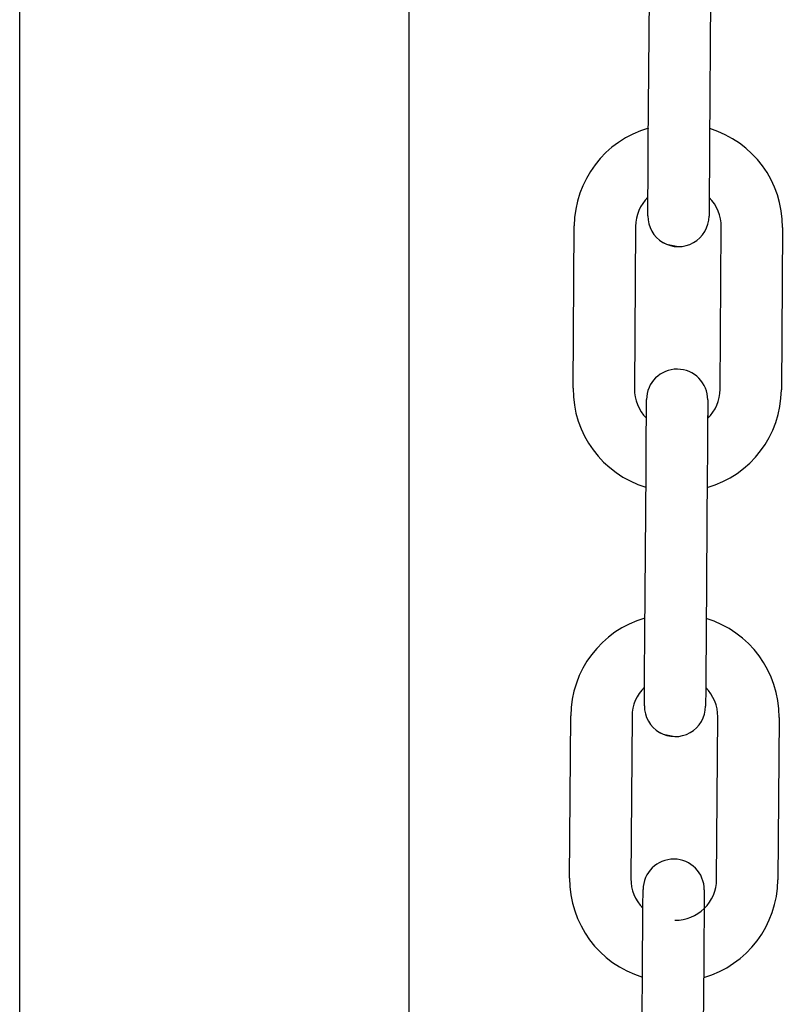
# Model space of a CAD drawing. Header units: inches. Extents: x 170 to 312, y 215 to 248.
# Tile 225 of 256: x 210.0101 to 210.1092, y 223.8373 to 223.9639. Entities that reach past the tile are written whole.
import ezdxf

# ---------------------------------------------------------------- set-up
doc = ezdxf.new("R2010")
doc.units = ezdxf.units.IN
doc.header["$LTSCALE"] = 0.25
doc.header["$MEASUREMENT"] = 0
doc.layers.add('ANNOTATIONS', color=1, linetype='Continuous')
doc.layers.add('MOTOR LH', color=7, linetype='Continuous')
doc.styles.add('ARIAL', font='arial.ttf', dxfattribs={"height": 0.09375})
doc.dimstyles.new('STANDARD$0', dxfattribs={"dimtxt": 0.09375, "dimasz": 0.09375, "dimexe": 0.03125, "dimexo": 0.046875, "dimgap": 0.09, "dimtad": 0, "dimtih": 1, "dimtoh": 1, "dimdec": 4, "dimzin": 0, "dimdsep": 46, "dimtxsty": 'ARIAL', "dimcen": 0.09, "dimadec": 0, "dimazin": 0, "dimtfac": 1, "dimtdec": 4, "dimtofl": 0, "dimtmove": 0, "dimatfit": 1, "dimfxl": 1, "dimtolj": 1, "dimtzin": 0, "dimarcsym": 0})

# ---------------------------------------------------------------- blocks, each defined once
blk = doc.blocks.new('*D162')
at = {"layer": 'ANNOTATIONS', "color": 0, "lineweight": -2, "transparency": 16777216}
for p, q in [((209.9529949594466, 224.4367350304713), (211.7989574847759, 224.4367350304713)), ((211.7677074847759, 224.3429850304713), (211.7677074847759, 222.643354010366)), ((211.7677074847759, 220.5088628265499), (211.7677074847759, 222.2084938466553)), ((211.0371824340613, 220.4151128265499), (211.7989574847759, 220.4151128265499))]:
    blk.add_line(p, q, dxfattribs=at)
at = {"layer": 'ANNOTATIONS', "color": 0, "transparency": 16777216}
for points in [[(211.7520824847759, 224.3429850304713), (211.7833324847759, 224.3429850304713), (211.7677074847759, 224.4367350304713)], [(211.7520824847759, 220.5088628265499), (211.7833324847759, 220.5088628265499), (211.7677074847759, 220.4151128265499)]]:
    blk.add_solid(points, dxfattribs=at)
at = {"layer": 'defpoints', "color": 0, "transparency": 16777216}
for p in [(209.9061199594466, 224.4367350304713), (210.9903074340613, 220.4151128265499), (211.7677074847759, 220.4151128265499)]:
    blk.add_point(p, dxfattribs=at)
at = {"layer": 'ANNOTATIONS', "color": 0, "transparency": 16777216, "insert": (211.7677074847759, 222.4259239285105), "char_height": 0.09375, "attachment_point": 5, "style": 'ARIAL'}
blk.add_mtext('\\A1;OPENING\\PHEIGHT', dxfattribs=at)
blk = doc.blocks.new('*D163')
at = {"layer": 'ANNOTATIONS', "color": 0, "lineweight": -2, "transparency": 16777216}
for p, q in [((209.9529949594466, 225.2727186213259), (212.453946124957, 225.2727186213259)), ((212.422696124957, 225.1789686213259), (212.422696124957, 223.0613458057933)), ((212.422696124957, 220.5088628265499), (212.422696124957, 222.6264856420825)), ((211.9575265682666, 220.4151128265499), (212.453946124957, 220.4151128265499))]:
    blk.add_line(p, q, dxfattribs=at)
at = {"layer": 'ANNOTATIONS', "color": 0, "transparency": 16777216}
for points in [[(212.407071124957, 225.1789686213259), (212.438321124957, 225.1789686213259), (212.422696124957, 225.2727186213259)], [(212.407071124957, 220.5088628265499), (212.438321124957, 220.5088628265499), (212.422696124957, 220.4151128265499)]]:
    blk.add_solid(points, dxfattribs=at)
at = {"layer": 'defpoints', "color": 0, "transparency": 16777216}
for p in [(209.9061199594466, 225.2727186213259), (211.9106515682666, 220.4151128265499), (212.422696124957, 220.4151128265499)]:
    blk.add_point(p, dxfattribs=at)
at = {"layer": 'ANNOTATIONS', "color": 0, "transparency": 16777216, "insert": (212.422696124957, 222.8439157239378), "char_height": 0.09375, "attachment_point": 5, "style": 'ARIAL'}
blk.add_mtext('\\A1;TOTAL\\PHEIGHT', dxfattribs=at)

msp = doc.modelspace()

# ---------------------------------------------------------------- linework, layer by layer
at = {"layer": 'MOTOR LH'}
for p, q in [((210.010137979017, 220.4177859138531), (210.010137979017, 225.2250765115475)), ((210.0601695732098, 224.9483060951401), (210.0601695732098, 220.4151128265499)), ((210.0909476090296, 223.9479417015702), (210.0910956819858, 223.9688070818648)), ((210.098969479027, 223.9687512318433), (210.0988214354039, 223.9478858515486)), ((210.0812755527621, 223.9165131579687), (210.0814236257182, 223.9373790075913)), ((210.0892974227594, 223.9373231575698), (210.0891493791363, 223.9164573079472)), ((210.1001726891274, 223.9163793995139), (210.1003207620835, 223.9372447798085)), ((210.1081946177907, 223.9371889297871), (210.1080465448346, 223.9163235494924)), ((210.0905015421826, 223.8849433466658), (210.0906496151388, 223.9058087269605)), ((210.09852341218, 223.905752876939), (210.0983753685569, 223.8848874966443)), ((210.0808294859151, 223.8535148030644), (210.0809775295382, 223.874380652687)), ((210.0888513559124, 223.8743248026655), (210.0887033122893, 223.8534589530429)), ((210.0997266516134, 223.8533810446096), (210.0998747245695, 223.8742464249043)), ((210.1077485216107, 223.8741905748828), (210.1076004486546, 223.8533251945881)), ((210.0900554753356, 223.8219445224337), (210.0902035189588, 223.8428103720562)), ((210.098077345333, 223.8427545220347), (210.0979293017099, 223.8218886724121))]:
    msp.add_line(p, q, dxfattribs=at)
at = {"layer": 'MOTOR LH', "flags": 128}
for points in [[(210.0908930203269, 223.9402489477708), (210.0909012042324, 223.9413997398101), (210.0909111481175, 223.9428016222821), (210.0909224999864, 223.9444010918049), (210.0909348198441, 223.9461366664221), (210.0909476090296, 223.9479417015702)], [(210.0988214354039, 223.9478858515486), (210.0988086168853, 223.9460808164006), (210.0987963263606, 223.9443452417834), (210.0987849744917, 223.9427457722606), (210.0987750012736, 223.9413438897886), (210.0987668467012, 223.9401930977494)], [(210.090881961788, 223.9386898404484), (210.0908832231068, 223.9388677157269), (210.0908869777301, 223.9393943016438), (210.0908930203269, 223.9402489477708), (210.0908989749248, 223.9410881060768)], [(210.098772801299, 223.9410322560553), (210.0987668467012, 223.9401930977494), (210.0987607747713, 223.9393384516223), (210.098757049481, 223.9388118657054), (210.0987557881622, 223.938633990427)], [(210.0927798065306, 223.9352942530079), (210.0932864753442, 223.9350351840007), (210.0947909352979, 223.9347249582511)], [(210.0906982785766, 223.9126693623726), (210.0907041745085, 223.9135014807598), (210.0907102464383, 223.9143561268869), (210.0907140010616, 223.9148827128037), (210.0907152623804, 223.9150605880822)], [(210.0985890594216, 223.9150047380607), (210.0985877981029, 223.9148268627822), (210.0985840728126, 223.9143002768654), (210.0985780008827, 223.9134456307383), (210.0985721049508, 223.9126153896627)], [(210.0906496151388, 223.9058087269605), (210.0906624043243, 223.9076137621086), (210.090674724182, 223.9093493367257), (210.0906860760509, 223.9109488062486), (210.090696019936, 223.9123506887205), (210.0907041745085, 223.9135014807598)], [(210.0985780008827, 223.9134456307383), (210.0985698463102, 223.9122948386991), (210.0985599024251, 223.9108929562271), (210.0985485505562, 223.9092934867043), (210.0985362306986, 223.9075579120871), (210.09852341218, 223.905752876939)], [(210.0904469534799, 223.8772505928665), (210.0904551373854, 223.8784013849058), (210.0904650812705, 223.8798032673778), (210.0904764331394, 223.8814027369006), (210.0904887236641, 223.8831383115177), (210.0905015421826, 223.8849433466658)], [(210.0983753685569, 223.8848874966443), (210.0983625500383, 223.8830824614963), (210.0983502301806, 223.8813468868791), (210.0983388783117, 223.8797474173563), (210.0983289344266, 223.8783455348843), (210.0983207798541, 223.877194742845)], [(210.090435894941, 223.8756914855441), (210.0904371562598, 223.8758693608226), (210.0904408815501, 223.8763954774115), (210.0904469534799, 223.8772505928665), (210.0904529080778, 223.8780897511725)], [(210.098326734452, 223.878033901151), (210.0983207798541, 223.877194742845), (210.0983147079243, 223.8763396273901), (210.098310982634, 223.8758135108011), (210.0983097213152, 223.8756356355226)], [(210.0923337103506, 223.8722958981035), (210.0928404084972, 223.8720368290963), (210.0943448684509, 223.8717266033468)], [(210.0902522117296, 223.8496710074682), (210.0902581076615, 223.8505031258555), (210.0902641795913, 223.8513577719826), (210.0902679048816, 223.8518843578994), (210.0902691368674, 223.8520542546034)], [(210.0902679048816, 223.8518843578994), (210.0902691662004, 223.8520622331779)], [(210.0981429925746, 223.8520063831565), (210.0981417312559, 223.851828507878), (210.0981380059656, 223.8513019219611), (210.0981319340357, 223.8504468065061), (210.0981237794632, 223.8492964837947), (210.0981138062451, 223.8478946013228), (210.0981024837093, 223.8462951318), (210.0980901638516, 223.8445595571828), (210.098077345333, 223.8427545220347)], [(210.0902035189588, 223.8428103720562), (210.0902163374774, 223.8446154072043), (210.090228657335, 223.8463509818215), (210.0902400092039, 223.8479504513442), (210.090249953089, 223.8493523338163), (210.0902581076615, 223.8505031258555)]]:
    msp.add_lwpolyline(points, dxfattribs=at)
at = {"layer": 'MOTOR LH'}
for centre, radius, start, end in [((210.0946122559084, 223.9372853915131), 0.01318897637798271, 106.0675622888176, 179.5934504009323), ((210.0950059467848, 223.9372825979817), 0.01318897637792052, 359.5934504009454, 73.11933850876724), ((210.0946122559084, 223.9372853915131), 0.005314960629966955, 134.3183635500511, 179.5934504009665), ((210.0950059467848, 223.9372825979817), 0.005314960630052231, 359.5934504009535, 44.86776174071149), ((210.0948188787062, 223.938661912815), 0.003937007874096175, 179.5934504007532, 359.5934688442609), ((210.0946521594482, 223.9150325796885), 0.003937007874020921, 359.5934504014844, 179.5934313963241), ((210.0944641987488, 223.9164197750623), 0.01318897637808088, 179.5934504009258, 253.123635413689), ((210.0944641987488, 223.9164197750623), 0.005314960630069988, 179.5934504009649, 224.8829269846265), ((210.0948578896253, 223.916416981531), 0.01318897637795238, 286.0718592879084, 359.5934504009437), ((210.0948578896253, 223.916416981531), 0.005314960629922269, 314.3327568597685, 359.5934504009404), ((210.0941661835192, 223.8742869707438), 0.01318897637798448, 106.0675622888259, 179.5934504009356), ((210.0945598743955, 223.8742841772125), 0.01318897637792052, 359.5934504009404, 73.11933850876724), ((210.0941661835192, 223.8742869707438), 0.005314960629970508, 134.3176145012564, 179.5934504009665), ((210.0945598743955, 223.8742841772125), 0.005314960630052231, 359.5934504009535, 44.86819495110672), ((210.094372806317, 223.8756634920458), 0.003937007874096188, 179.5934504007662, 359.5934688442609), ((210.0942060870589, 223.8520341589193), 0.003937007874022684, 359.5934504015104, 179.5934313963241), ((210.0940181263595, 223.853421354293), 0.01318897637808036, 179.5934504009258, 253.1236354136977), ((210.0940181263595, 223.853421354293), 0.005314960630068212, 179.5934504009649, 224.8835738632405), ((210.0944118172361, 223.8534185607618), 0.005314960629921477, 269.5934503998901, 359.5934504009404), ((210.0944118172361, 223.8534185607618), 0.01318897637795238, 286.0718592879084, 359.5934504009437)]:
    msp.add_arc(centre, radius, start, end, dxfattribs=at)

# ---------------------------------------------------------------- dimensions: what is measured, and where the dimension line sits
at = {"layer": 'ANNOTATIONS'}
for base, p1, p2, text, picture, middle in [((212.422696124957, 220.4151128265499), (209.9061199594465, 225.2727186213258), (211.9106515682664, 220.4151128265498), 'TOTAL\\PHEIGHT', '*D163', (212.422696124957, 222.8439157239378)), ((211.7677074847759, 220.4151128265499), (209.9061199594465, 224.4367350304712), (210.9903074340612, 220.4151128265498), 'OPENING\\PHEIGHT', '*D162', (211.7677074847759, 222.4259239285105))]:
    dim = msp.add_linear_dim(base=base, p1=p1, p2=p2, angle=90, text=text, dimstyle='STANDARD$0', dxfattribs=at)
    dim.commit()
    dim.dimension.update_dxf_attribs({"geometry": picture, "text_midpoint": middle})

doc.saveas('drawing.dxf')
